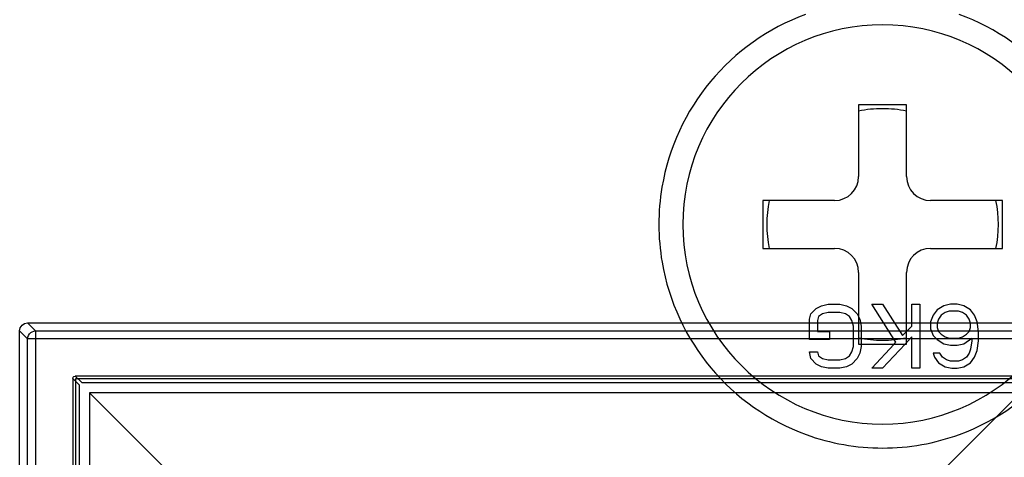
# Model space of a CAD drawing. Header units: millimetres. Extents: x 0 to 1524, y 0 to 1016.
# Tile 123 of 256: x 651.69 to 664.02, y 402.02 to 407.5. Entities that reach past the tile are written whole.
import ezdxf

# ---------------------------------------------------------------- set-up
doc = ezdxf.new("R2010")
doc.units = ezdxf.units.MM
doc.header["$LTSCALE"] = 83.82
doc.layers.get('0').update_dxf_attribs({"linetype": 'CONTINUOUS'})
doc.layers.add('02___PRT_ALL_AXES', color=7, linetype='CONTINUOUS')
doc.layers.add('03___PRT_ALL_CURVES', color=7, linetype='CONTINUOUS')

msp = doc.modelspace()

# ---------------------------------------------------------------- linework, layer by layer
at = {"color": 7, "linetype": 'CONTINUOUS'}
for p, q in [((662.194, 406.44), (662.194, 405.54)), ((662.794, 406.44), (662.194, 406.44)), ((662.794, 405.54), (662.794, 406.44)), ((661.894, 405.24), (660.994, 405.24)), ((660.994, 405.24), (660.994, 404.64)), ((663.994, 405.24), (663.094, 405.24)), ((663.994, 404.64), (663.994, 405.24)), ((660.994, 404.64), (661.894, 404.64)), ((663.094, 404.64), (663.994, 404.64)), ((662.194, 404.34), (662.194, 403.44)), ((662.794, 403.44), (662.794, 404.34)), ((662.194, 403.44), (662.794, 403.44)), ((652.442, 402.929), (652.359, 403.012)), ((652.389, 403.042), (652.472, 402.959)), ((652.394, 403.007), (652.394, 391.007)), ((664.394, 403.007), (652.394, 403.007)), ((652.442, 391.084), (652.442, 402.929)), ((652.472, 402.959), (664.317, 402.959))]:
    msp.add_line(p, q, dxfattribs=at)
at = {"color": 6, "linetype": 'CONTINUOUS'}
for p, q in [((651.794, 403.707), (664.994, 403.707)), ((651.894, 403.607), (651.794, 403.707)), ((651.694, 403.607), (651.794, 403.507)), ((651.694, 390.407), (651.694, 403.607)), ((651.894, 403.607), (664.895, 403.607)), ((651.794, 390.506), (651.794, 403.507)), ((651.894, 403.507), (651.894, 390.506)), ((664.895, 403.507), (651.894, 403.507)), ((652.359, 403.012), (652.359, 391.002)), ((664.399, 403.042), (652.389, 403.042)), ((652.569, 402.832), (654.069, 401.332)), ((664.219, 402.832), (652.569, 402.832)), ((652.569, 402.832), (652.569, 391.182)), ((662.719, 401.332), (664.219, 402.832))]:
    msp.add_line(p, q, dxfattribs=at)
for points in [[(651.694, 403.607), (651.702, 403.645), (651.724, 403.677), (651.756, 403.699), (651.794, 403.707)], [(651.794, 403.507), (651.796, 403.529), (651.804, 403.55), (651.816, 403.569), (651.832, 403.585), (651.85, 403.597), (651.872, 403.605), (651.894, 403.607)], [(651.894, 403.607), (651.894, 403.604), (651.894, 403.596), (651.894, 403.584), (651.894, 403.569), (651.894, 403.55), (651.894, 403.529), (651.894, 403.507)], [(651.894, 403.507), (651.872, 403.507), (651.851, 403.507), (651.833, 403.507), (651.817, 403.507), (651.805, 403.507), (651.797, 403.507), (651.794, 403.507)]]:
    msp.add_lwpolyline(points, dxfattribs=at)
at = {"color": 7, "linetype": 'CONTINUOUS'}
msp.add_lwpolyline([(652.359, 403.012), (652.363, 403.027), (652.374, 403.038), (652.389, 403.042)], dxfattribs=at)
for centre, radius, start, end in [((662.494, 404.94), 2.8, 110.1317, 170.3983), ((662.494, 404.94), 2.8, 9.7349, 70.0038), ((662.494, 404.94), 1.45, 90, 101.9419), ((662.494, 404.94), 1.45, 78.0569, 90), ((661.894, 405.54), 0.3, 270, 360), ((663.094, 405.54), 0.3, 180, 270), ((662.494, 404.94), 2.8, 170.3983, 189.7349), ((662.494, 404.94), 1.45, 167.9958, 192.0063), ((662.494, 404.94), 1.45, 347.9958, 12.0063), ((661.894, 404.34), 0.3, 0, 90), ((663.094, 404.34), 0.3, 90, 180), ((662.494, 404.94), 2.8, 189.7349, 250.0038), ((662.494, 404.94), 2.8, 290.1317, 350.3983), ((662.494, 404.94), 1.45, 258.0569, 270), ((662.494, 404.94), 1.45, 270, 281.9419), ((662.494, 404.94), 2.8, 250.0038, 270), ((662.494, 404.94), 2.8, 270, 290.1317)]:
    msp.add_arc(centre, radius, start, end, dxfattribs=at)
at = {"layer": '02___PRT_ALL_AXES', "color": 7, "linetype": 'CONTINUOUS'}
for start, end in [(0, 180), (180, 360)]:
    msp.add_arc((662.494, 404.94), 2.5, start, end, dxfattribs=at)
at = {"layer": '03___PRT_ALL_CURVES', "color": 40, "linetype": 'CONTINUOUS'}
for p, q in [((661.594, 403.821), (661.661, 403.889)), ((661.661, 403.889), (661.728, 403.923)), ((661.728, 403.923), (661.811, 403.94)), ((661.811, 403.838), (661.744, 403.821)), ((661.811, 403.94), (661.961, 403.94)), ((661.961, 403.838), (661.811, 403.838)), ((661.961, 403.94), (662.044, 403.923)), ((662.028, 403.821), (661.961, 403.838)), ((662.044, 403.923), (662.111, 403.889)), ((662.111, 403.889), (662.178, 403.821)), ((662.361, 403.94), (662.494, 403.94)), ((662.661, 403.464), (662.361, 403.94)), ((662.494, 403.94), (662.744, 403.549)), ((662.861, 403.668), (662.861, 403.94)), ((662.861, 403.94), (662.961, 403.94)), ((662.961, 403.94), (662.961, 403.14)), ((663.178, 403.872), (663.128, 403.804)), ((663.261, 403.923), (663.178, 403.872)), ((663.278, 403.838), (663.228, 403.804)), ((663.344, 403.94), (663.261, 403.923)), ((663.328, 403.855), (663.278, 403.838)), ((663.444, 403.855), (663.328, 403.855)), ((663.428, 403.94), (663.344, 403.94)), ((663.511, 403.923), (663.428, 403.94)), ((663.494, 403.838), (663.444, 403.855)), ((663.544, 403.804), (663.494, 403.838)), ((663.594, 403.872), (663.511, 403.923)), ((663.644, 403.804), (663.594, 403.872)), ((661.578, 403.753), (661.594, 403.821)), ((661.578, 403.498), (661.578, 403.753)), ((661.694, 403.787), (661.678, 403.736)), ((661.678, 403.736), (661.678, 403.6)), ((661.744, 403.821), (661.694, 403.787)), ((662.078, 403.787), (662.028, 403.821)), ((662.111, 403.736), (662.078, 403.787)), ((662.128, 403.668), (662.111, 403.736)), ((662.178, 403.821), (662.194, 403.787)), ((662.194, 403.787), (662.211, 403.753)), ((662.211, 403.753), (662.228, 403.668)), ((663.128, 403.804), (663.094, 403.719)), ((663.094, 403.719), (663.094, 403.634)), ((663.194, 403.753), (663.178, 403.702)), ((663.228, 403.804), (663.194, 403.753)), ((663.578, 403.753), (663.544, 403.804)), ((663.594, 403.702), (663.578, 403.753)), ((663.678, 403.719), (663.644, 403.804)), ((663.694, 403.6), (663.678, 403.719)), ((661.678, 403.6), (661.828, 403.6)), ((661.828, 403.6), (661.828, 403.498)), ((662.128, 403.413), (662.128, 403.668)), ((662.228, 403.668), (662.228, 403.44)), ((662.744, 403.549), (662.794, 403.6)), ((662.794, 403.6), (662.861, 403.668)), ((663.094, 403.634), (663.128, 403.549)), ((663.178, 403.702), (663.178, 403.651)), ((663.178, 403.651), (663.194, 403.6)), ((663.194, 403.6), (663.228, 403.566)), ((663.544, 403.566), (663.578, 403.6)), ((663.578, 403.6), (663.594, 403.651)), ((663.594, 403.651), (663.594, 403.702)), ((663.694, 403.481), (663.694, 403.6)), ((661.828, 403.498), (661.578, 403.498)), ((662.639, 403.44), (662.661, 403.464)), ((662.794, 403.461), (662.784, 403.45)), ((662.861, 403.532), (662.794, 403.461)), ((662.861, 403.14), (662.861, 403.532)), ((663.128, 403.549), (663.178, 403.498)), ((663.178, 403.498), (663.261, 403.447)), ((663.228, 403.566), (663.278, 403.532)), ((663.278, 403.532), (663.328, 403.515)), ((663.328, 403.515), (663.444, 403.515)), ((663.444, 403.515), (663.494, 403.532)), ((663.494, 403.532), (663.544, 403.566)), ((663.511, 403.447), (663.611, 403.515)), ((663.611, 403.481), (663.594, 403.379)), ((663.611, 403.515), (663.611, 403.481)), ((663.678, 403.362), (663.694, 403.481)), ((661.594, 403.26), (661.578, 403.345)), ((661.578, 403.345), (661.678, 403.345)), ((661.678, 403.345), (661.694, 403.294)), ((662.078, 403.294), (662.111, 403.345)), ((662.111, 403.345), (662.128, 403.413)), ((662.228, 403.413), (662.211, 403.328)), ((662.228, 403.44), (662.228, 403.413)), ((662.361, 403.14), (662.639, 403.44)), ((662.775, 403.44), (662.494, 403.14)), ((662.784, 403.45), (662.775, 403.44)), ((663.261, 403.447), (663.344, 403.43)), ((663.344, 403.43), (663.428, 403.43)), ((663.428, 403.43), (663.511, 403.447)), ((663.594, 403.379), (663.578, 403.328)), ((663.644, 403.277), (663.678, 403.362)), ((661.661, 403.191), (661.594, 403.26)), ((661.694, 403.294), (661.744, 403.26)), ((661.744, 403.26), (661.811, 403.243)), ((661.811, 403.243), (661.961, 403.243)), ((661.961, 403.243), (662.028, 403.26)), ((662.028, 403.26), (662.078, 403.294)), ((662.178, 403.26), (662.111, 403.191)), ((662.211, 403.328), (662.178, 403.26)), ((663.211, 403.328), (663.128, 403.328)), ((663.128, 403.328), (663.144, 403.277)), ((663.144, 403.277), (663.194, 403.209)), ((663.244, 403.277), (663.211, 403.328)), ((663.294, 403.243), (663.244, 403.277)), ((663.344, 403.226), (663.294, 403.243)), ((663.444, 403.226), (663.344, 403.226)), ((663.494, 403.243), (663.444, 403.226)), ((663.544, 403.277), (663.494, 403.243)), ((663.578, 403.328), (663.544, 403.277)), ((663.594, 403.209), (663.644, 403.277)), ((661.728, 403.157), (661.661, 403.191)), ((661.811, 403.14), (661.728, 403.157)), ((661.961, 403.14), (661.811, 403.14)), ((662.044, 403.157), (661.961, 403.14)), ((662.111, 403.191), (662.044, 403.157)), ((662.494, 403.14), (662.361, 403.14)), ((662.961, 403.14), (662.861, 403.14)), ((663.194, 403.209), (663.278, 403.157)), ((663.278, 403.157), (663.361, 403.14)), ((663.361, 403.14), (663.428, 403.14)), ((663.428, 403.14), (663.511, 403.157)), ((663.511, 403.157), (663.594, 403.209))]:
    msp.add_line(p, q, dxfattribs=at)

doc.saveas('drawing.dxf')
